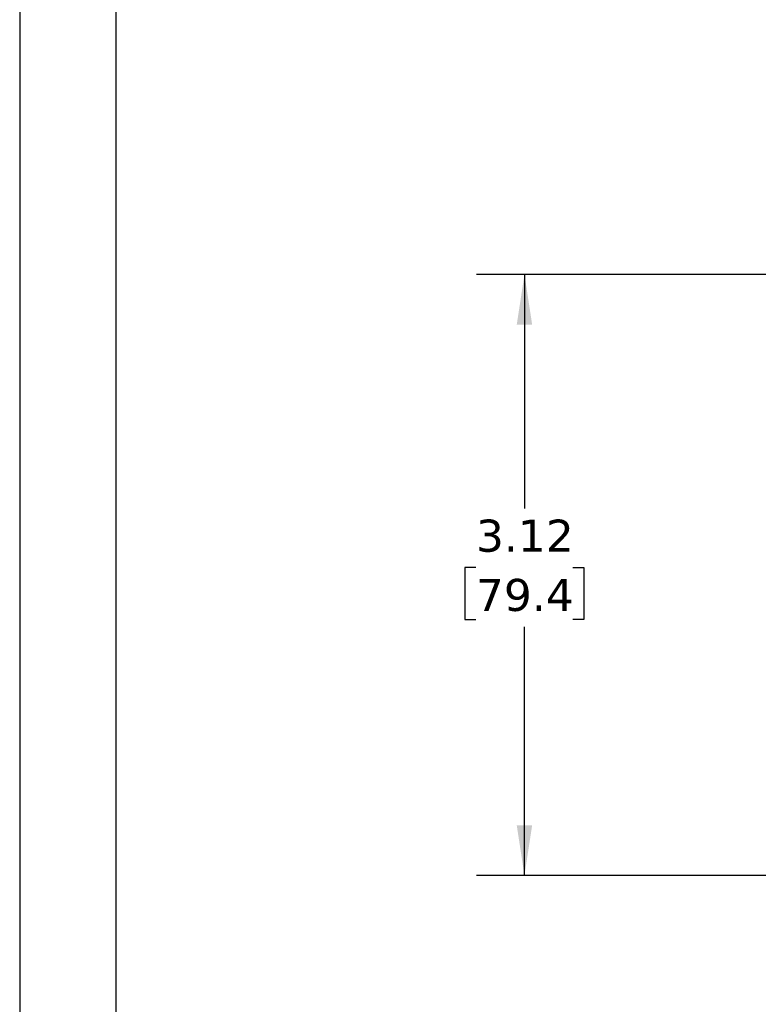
# Model space of a CAD drawing. Header units: inches. Extents: x 0 to 22, y 0 to 17.
# Tile 2 of 10: x 0 to 3.8, y 6.8 to 11.9. Entities that reach past the tile are written whole.
import ezdxf

# ---------------------------------------------------------------- set-up
doc = ezdxf.new("R2010")
doc.units = ezdxf.units.IN
doc.header["$LTSCALE"] = 2
doc.header["$MEASUREMENT"] = 0
doc.linetypes.add('SLD-Solid', pattern=[0])
doc.layers.add('DIMENSIONS', color=140, linetype='SLD-Solid', lineweight=25)
doc.layers.add('TEXT', color=140, linetype='SLD-Solid', lineweight=25)
doc.styles.add('SLDTEXTSTYLE0', font='VERDANA.TTF')
doc.dimstyles.new('SLDDIMSTYLE1', dxfattribs={"dimtxt": 0.169922, "dimasz": 0.26, "dimexe": 0, "dimexo": 0.0625, "dimgap": 0.04248, "dimtad": 0, "dimtih": 1, "dimtoh": 1, "dimrnd": 1e-09, "dimzin": 12, "dimdsep": 46, "dimtxsty": 'SLDTEXTSTYLE0', "dimsah": 1, "dimcen": 0.09, "dimadec": 0, "dimazin": 3, "dimtfac": 1, "dimtofl": 0, "dimtmove": 0, "dimatfit": 3, "dimfxl": 0, "dimfrac": 2, "dimtolj": 1, "dimtzin": 12, "dimarcsym": 0})

# ---------------------------------------------------------------- blocks, each defined once
blk = doc.blocks.new('_D_1')
at = {"layer": 'DIMENSIONS'}
for p, q in [((5.0111, 10.5559), (2.3757, 10.5559)), ((2.6257, 10.5559), (2.6257, 9.3398)), ((2.3732, 9.0317), (2.3161, 9.0317)), ((2.3161, 9.0317), (2.3161, 8.7617)), ((2.8781, 9.0317), (2.9352, 9.0317)), ((2.9352, 9.0317), (2.9352, 8.7617)), ((2.3161, 8.7617), (2.3732, 8.7617)), ((2.9352, 8.7617), (2.8781, 8.7617)), ((2.6257, 7.4313), (2.6257, 8.7236)), ((5.6862, 7.4313), (2.3757, 7.4313))]:
    blk.add_line(p, q, dxfattribs=at)
for points in [[(2.6257, 10.5559), (2.5857, 10.2959), (2.6657, 10.2959)], [(2.6257, 7.4313), (2.6657, 7.6913), (2.5857, 7.6913)]]:
    blk.add_solid(points, dxfattribs=at)
at = {"layer": 'DIMENSIONS', "char_height": 0.16667, "attachment_point": 1, "style": 'SLDTEXTSTYLE0'}
for s, insert in [('3.12', (2.3732, 9.2814)), ('79.4', (2.3732, 8.9733))]:
    blk.add_mtext(s, dxfattribs=dict(at, insert=insert))

msp = doc.modelspace()

# ---------------------------------------------------------------- linework, layer by layer
at = {"color": 7, "linetype": 'SLD-Solid'}
msp.add_line((0.0002, 17.0002), (0.0002, 0.0002), dxfattribs=at)
at = {"layer": 'TEXT'}
msp.add_line((0.5, 16.5), (0.5, 0.5), dxfattribs=at)

# ---------------------------------------------------------------- dimensions: what is measured, and where the dimension line sits
at = {"layer": 'DIMENSIONS'}
dim = msp.add_linear_dim(base=(2.6257, 10.5559), p1=(5.7862, 7.4313), p2=(5.1111, 10.5559), angle=90, dimstyle='SLDDIMSTYLE1', dxfattribs=at)
dim.commit()
dim.dimension.update_dxf_attribs({"geometry": '_D_1', "text_midpoint": (2.6257, 9.0317), "dimtype": 160})

doc.saveas('drawing.dxf')
